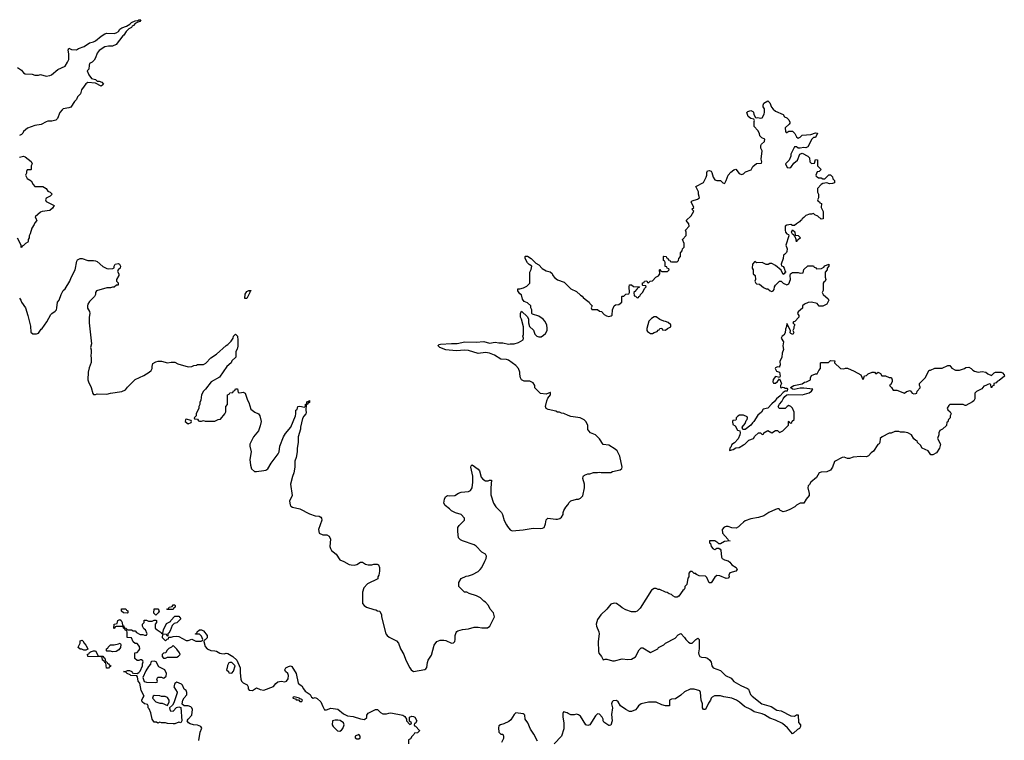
# Model space of a CAD drawing. Header units: inches. Extents: x 2494115 to 2685112, y 774173 to 915163.
# Tile 63 of 215: x 2554211 to 2564605, y 867726 to 875331. Entities that reach past the tile are written whole.
import ezdxf

# ---------------------------------------------------------------- set-up
doc = ezdxf.new("R2010")
doc.units = ezdxf.units.IN
doc.header["$MEASUREMENT"] = 0
for name, color, linetype in [('C5856', 7, 'Continuous'), ('C5857', 7, 'Continuous'), ('C5866', 7, 'Continuous'), ('C5867', 7, 'Continuous')]:
    doc.layers.add(name, color=color, linetype=linetype)

msp = doc.modelspace()

# ---------------------------------------------------------------- linework, layer by layer
at = {"layer": 'C5856', "color": 5}
for points, elevation in [([(2557384, 870000), (2557367, 869950), (2557371, 869911), (2557410, 869895), (2557453, 869893), (2557479, 869879), (2557491, 869850), (2557484, 869770), (2557491, 869750), (2557503, 869730), (2557551, 869690), (2557590, 869631), (2557634, 869614), (2557690, 869581), (2557710, 869576), (2557745, 869575), (2557770, 869581), (2557810, 869605), (2557830, 869605), (2557863, 869583), (2557890, 869577), (2557930, 869579), (2557950, 869586), (2557984, 869584), (2557998, 869578), (2558011, 869551), (2558011, 869510), (2558002, 869470), (2557992, 869450), (2557992, 869430), (2557884, 869376), (2557845, 869335), (2557831, 869289), (2557831, 869170), (2557847, 869147), (2557871, 869131), (2557950, 869105), (2557970, 869102), (2557990, 869092), (2558014, 869090), (2558031, 869051), (2558031, 869030), (2558078, 868850), (2558091, 868830), (2558113, 868813), (2558190, 868775), (2558211, 868750), (2558231, 868691), (2558266, 868630), (2558287, 868570), (2558328, 868490), (2558343, 868470), (2558370, 868451), (2558488, 868472), (2558500, 868480), (2558510, 868494), (2558515, 868545), (2558522, 868570), (2558557, 868623), (2558585, 868730), (2558613, 868767), (2558650, 868781), (2558690, 868783), (2558710, 868779), (2558770, 868751), (2558790, 868756), (2558804, 868770), (2558809, 868791), (2558809, 868831), (2558818, 868862), (2558826, 868874), (2558838, 868882), (2558886, 868894), (2558950, 868903), (2559010, 868919), (2559050, 868919), (2559090, 868911), (2559150, 868911), (2559175, 868930), (2559222, 869030), (2559214, 869070), (2559179, 869110), (2559159, 869150), (2559130, 869182), (2559110, 869195), (2559075, 869230), (2559032, 869252), (2558955, 869275), (2558930, 869288), (2558908, 869288), (2558848, 869348), (2558848, 869392), (2558870, 869434), (2558923, 869457), (2558950, 869461), (2558990, 869476), (2559050, 869506), (2559072, 869528), (2559089, 869550), (2559123, 869617), (2559135, 869645), (2559138, 869670), (2559129, 869689), (2559089, 869710), (2559030, 869775), (2559010, 869789), (2558886, 869830), (2558863, 869843), (2558844, 869864), (2558835, 869930), (2558838, 869970), (2558849, 869991), (2558857, 870000)], 60), ([(2559350, 870000), (2559361, 869981), (2559388, 869948), (2559410, 869938), (2559526, 869946), (2559630, 869966), (2559710, 869961), (2559730, 869965), (2559749, 869971), (2559759, 870000)], 60), ([(2556103, 867723), (2556117, 867810), (2556133, 867853), (2556122, 867870), (2556090, 867886), (2556046, 867890), (2556010, 867899), (2555994, 867910), (2555979, 867930), (2555989, 867950), (2556029, 867990), (2556035, 868050), (2556029, 868069), (2556018, 868078), (2555989, 868089), (2555949, 868089), (2555928, 868108), (2555929, 868130), (2555935, 868150), (2555946, 868174), (2555974, 868206), (2555975, 868230), (2555968, 868250), (2555946, 868266), (2555929, 868309), (2555918, 868318), (2555870, 868338), (2555850, 868326), (2555838, 868290), (2555874, 868234), (2555875, 868225), (2555840, 868120), (2555824, 868096), (2555794, 868070), (2555798, 868038), (2555830, 868034), (2555868, 868072), (2555890, 868078), (2555912, 868072), (2555922, 867930), (2555912, 867910), (2555890, 867918), (2555850, 867898), (2555830, 867898), (2555770, 867902), (2555750, 867909), (2555710, 867909), (2555690, 867918), (2555670, 867908), (2555656, 867916), (2555630, 867918), (2555610, 867949), (2555597, 868017), (2555579, 868059), (2555569, 868070), (2555568, 868088), (2555562, 868102), (2555548, 868108), (2555530, 868109), (2555504, 868130), (2555502, 868150), (2555510, 868174), (2555526, 868190), (2555495, 868250), (2555478, 868330), (2555462, 868350), (2555456, 868396), (2555447, 868407), (2555386, 868410), (2555378, 868418), (2555346, 868430), (2555327, 868447), (2555306, 868450), (2555330, 868452), (2555350, 868462), (2555370, 868462), (2555394, 868450), (2555398, 868438), (2555413, 868433), (2555450, 868432), (2555470, 868442), (2555483, 868457), (2555509, 868510), (2555509, 868531), (2555515, 868555), (2555510, 868566), (2555496, 868576), (2555484, 868576), (2555470, 868568), (2555450, 868568), (2555426, 868590), (2555428, 868650), (2555450, 868654), (2555470, 868674), (2555478, 868690), (2555476, 868716), (2555450, 868746), (2555430, 868746), (2555410, 868766), (2555390, 868806), (2555346, 868810), (2555347, 868867), (2555342, 868882), (2555330, 868886), (2555322, 868902), (2555308, 868908), (2555302, 868922), (2555290, 868926), (2555230, 868926), (2555218, 868922), (2555210, 868906), (2555206, 868910), (2555208, 868950), (2555242, 868958), (2555246, 868990), (2555270, 869002), (2555282, 868990), (2555292, 868970), (2555298, 868938), (2555310, 868934), (2555314, 868914), (2555334, 868910), (2555338, 868898), (2555353, 868893), (2555390, 868892), (2555410, 868882), (2555430, 868882), (2555445, 868865), (2555482, 868842), (2555510, 868842), (2555530, 868834), (2555550, 868834), (2555558, 868850), (2555538, 868890), (2555523, 868903), (2555506, 868930), (2555506, 868950), (2555526, 868970), (2555527, 868993), (2555550, 868992), (2555570, 868982), (2555610, 868982), (2555630, 868994), (2555650, 868994), (2555654, 868990), (2555654, 868970), (2555642, 868950), (2555642, 868910), (2555662, 868890), (2555704, 868864), (2555710, 868854), (2555722, 868858), (2555728, 868890), (2555762, 868958), (2555802, 868978), (2555806, 868990), (2555850, 869034), (2555890, 869034), (2555911, 869009), (2555870, 868966), (2555842, 868958), (2555822, 868938), (2555800, 868880), (2555784, 868856), (2555774, 868850), (2555774, 868826), (2555767, 868827), (2555762, 868842), (2555730, 868846), (2555718, 868842), (2555714, 868810), (2555750, 868774), (2555767, 868793), (2555782, 868798), (2555786, 868814), (2555810, 868814), (2555830, 868822), (2555870, 868825), (2555890, 868822), (2555970, 868778), (2555990, 868778), (2556030, 868794), (2556070, 868772), (2556127, 868773), (2556142, 868778), (2556146, 868790), (2556130, 868826), (2556110, 868846), (2556066, 868846), (2556066, 868850), (2556082, 868858), (2556086, 868870), (2556110, 868891), (2556130, 868891), (2556150, 868882), (2556192, 868830), (2556190, 868806), (2556170, 868786), (2556158, 868782), (2556154, 868770), (2556170, 868714), (2556190, 868692), (2556230, 868672), (2556270, 868671), (2556290, 868665), (2556324, 868644), (2556340, 868640), (2556370, 868638), (2556390, 868645), (2556410, 868641), (2556462, 868610), (2556502, 868570), (2556539, 868490), (2556538, 868438), (2556545, 868370), (2556551, 868351), (2556571, 868331), (2556614, 868310), (2556622, 868290), (2556622, 868270), (2556633, 868253), (2556670, 868252), (2556710, 868278), (2556750, 868261), (2556790, 868256), (2556890, 868292), (2556914, 868326), (2556938, 868342), (2556970, 868351), (2557010, 868342), (2557029, 868351), (2557045, 868375), (2557049, 868410), (2557042, 868430), (2557018, 868450), (2557009, 868470), (2557022, 868490), (2557050, 868506), (2557070, 868511), (2557085, 868505), (2557131, 868431), (2557152, 868330), (2557171, 868311), (2557190, 868302), (2557208, 868268), (2557225, 868245), (2557276, 868210), (2557290, 868182), (2557310, 868171), (2557330, 868176), (2557350, 868166), (2557391, 868131), (2557410, 868082), (2557430, 868047), (2557450, 868046), (2557494, 868066), (2557570, 868055), (2557630, 868004), (2557670, 867984), (2557730, 867976), (2557810, 867951), (2557850, 867946), (2557874, 867966), (2557875, 867990), (2557890, 868011), (2557966, 868050), (2557990, 868051), (2558020, 868020), (2558045, 868005), (2558085, 868005), (2558107, 868013), (2558130, 868014), (2558254, 867990), (2558277, 867977), (2558294, 867950), (2558294, 867930), (2558330, 867894), (2558342, 867898), (2558346, 867910), (2558326, 867926), (2558326, 867970), (2558350, 867982), (2558370, 867978), (2558382, 867970), (2558402, 867930), (2558390, 867906), (2558378, 867902), (2558374, 867890), (2558378, 867878), (2558390, 867874), (2558431, 867830), (2558430, 867826), (2558410, 867806), (2558378, 867802), (2558373, 867787), (2558350, 867766), (2558338, 867742), (2558314, 867730), (2558314, 867690)], 40), ([(2559677, 867717), (2559639, 867790), (2559602, 867842), (2559575, 867910), (2559548, 867950), (2559542, 867990), (2559537, 867997), (2559525, 868005), (2559450, 868016), (2559430, 867999), (2559397, 867943), (2559376, 867924), (2559322, 867898), (2559285, 867890), (2559270, 867879), (2559264, 867856), (2559270, 867812), (2559290, 867791), (2559312, 867790), (2559318, 867770), (2559317, 867743), (2559297, 867703)], 60), ([(2560000, 868010), (2559990, 868015), (2559950, 868026), (2559945, 868010), (2559946, 867970), (2559956, 867910), (2559955, 867845), (2559931, 867769), (2559852, 867690)], 60)]:
    msp.add_lwpolyline(points, dxfattribs=dict(at, elevation=elevation))
at = {"layer": 'C5856', "color": 5, "elevation": 40}
for points in [[(2555350, 869068), (2555306, 869070), (2555286, 869090), (2555287, 869113), (2555333, 869113), (2555338, 869098), (2555352, 869092), (2555354, 869070)], [(2555650, 869046), (2555628, 869068), (2555630, 869114), (2555670, 869114), (2555680, 869100), (2555682, 869090), (2555674, 869070)], [(2555770, 869106), (2555766, 869110), (2555782, 869118), (2555788, 869132), (2555822, 869138), (2555830, 869154), (2555850, 869154), (2555854, 869150), (2555852, 869130), (2555838, 869122), (2555830, 869106)], [(2554890, 868678), (2554867, 868687), (2554850, 868688), (2554830, 868706), (2554828, 868710), (2554848, 868750), (2554850, 868774), (2554870, 868782), (2554877, 868777), (2554891, 868750), (2554911, 868730), (2554932, 868690), (2554930, 868686), (2554910, 868678)], [(2555050, 868614), (2555090, 868614), (2555098, 868598), (2555110, 868594), (2555118, 868558), (2555130, 868554), (2555138, 868538), (2555150, 868534), (2555158, 868518), (2555172, 868512), (2555170, 868506), (2555158, 868502), (2555150, 868486), (2555127, 868487), (2555122, 868542), (2555110, 868546), (2555102, 868562), (2555086, 868570), (2555082, 868602), (2555070, 868606), (2554929, 868609), (2554927, 868633), (2554942, 868638), (2554947, 868653), (2554960, 868660), (2554989, 868671), (2555011, 868671), (2555038, 868618)], [(2555190, 868658), (2555170, 868668), (2555130, 868666), (2555126, 868670), (2555126, 868690), (2555142, 868698), (2555146, 868710), (2555170, 868732), (2555210, 868732), (2555256, 868744), (2555272, 868752), (2555278, 868738), (2555274, 868706), (2555259, 868681), (2555230, 868662)], [(2555830, 868726), (2555814, 868710), (2555785, 868695), (2555765, 868675), (2555753, 868647), (2555730, 868646), (2555714, 868630), (2555714, 868610), (2555730, 868594), (2555750, 868594), (2555770, 868602), (2555870, 868602), (2555888, 868612), (2555906, 868630), (2555898, 868650), (2555870, 868688)], [(2555630, 868562), (2555604, 868556), (2555594, 868550), (2555592, 868528), (2555570, 868506), (2555542, 868458), (2555512, 868390), (2555526, 868346), (2555550, 868338), (2555650, 868334), (2555662, 868338), (2555666, 868350), (2555658, 868370), (2555669, 868391), (2555710, 868391), (2555730, 868382), (2555736, 868384), (2555759, 868401), (2555762, 868430), (2555742, 868470), (2555681, 868501), (2555653, 868553)], [(2556450, 868546), (2556430, 868546), (2556418, 868542), (2556404, 868516), (2556402, 868490), (2556394, 868470), (2556414, 868450), (2556418, 868438), (2556450, 868434), (2556470, 868454), (2556486, 868510)], [(2555630, 868198), (2555622, 868190), (2555614, 868170), (2555650, 868132), (2555690, 868118), (2555717, 868117), (2555770, 868094), (2555788, 868130), (2555788, 868150), (2555770, 868178), (2555748, 868188), (2555710, 868189), (2555690, 868195)], [(2557110, 868186), (2557098, 868182), (2557094, 868170), (2557122, 868162), (2557130, 868154), (2557154, 868154), (2557170, 868134), (2557190, 868134), (2557198, 868150), (2557190, 868158), (2557166, 868166), (2557166, 868170)], [(2557570, 867939), (2557542, 867938), (2557514, 867930), (2557511, 867890), (2557521, 867870), (2557566, 867826), (2557590, 867821), (2557609, 867831), (2557624, 867850), (2557635, 867890), (2557629, 867909), (2557593, 867933)], [(2557790, 867786), (2557754, 867770), (2557754, 867750), (2557770, 867742), (2557790, 867742), (2557806, 867750), (2557806, 867770)]]:
    msp.add_lwpolyline(points, close=True, dxfattribs=at)
at = {"layer": 'C5857', "color": 5, "elevation": 60}
for points in [[(2554190, 874825), (2554230, 874798), (2554252, 874770), (2554270, 874758), (2554343, 874757), (2554370, 874746), (2554410, 874746), (2554430, 874751), (2554490, 874736), (2554530, 874741), (2554548, 874750), (2554615, 874805), (2554690, 874842), (2554717, 874883), (2554729, 874911), (2554729, 874970), (2554724, 875010), (2554729, 875031), (2554758, 875018), (2554810, 875012), (2554833, 875027), (2554893, 875047), (2554950, 875085), (2554990, 875096), (2555012, 875108), (2555070, 875156), (2555110, 875181), (2555130, 875187), (2555210, 875186), (2555229, 875191), (2555253, 875207), (2555270, 875231), (2555290, 875245), (2555339, 875261), (2555375, 875285), (2555390, 875302), (2555430, 875318), (2555459, 875321), (2555470, 875331), (2555491, 875330), (2555482, 875318), (2555482, 875310), (2555457, 875303), (2555431, 875289), (2555411, 875270), (2555397, 875263), (2555390, 875249), (2555365, 875235), (2555335, 875205), (2555311, 875169), (2555299, 875161), (2555230, 875069), (2555190, 875052), (2555148, 875052), (2555110, 875044), (2555050, 875004), (2555030, 874979), (2555012, 874928), (2554998, 874902), (2554977, 874883), (2554950, 874868), (2554944, 874850), (2554942, 874810), (2554922, 874790), (2554942, 874750), (2554971, 874711), (2555010, 874698), (2555030, 874682), (2555050, 874681), (2555078, 874670), (2555095, 874650), (2555090, 874642), (2555070, 874630), (2555010, 874662), (2554930, 874668), (2554910, 874654), (2554891, 874630), (2554865, 874590), (2554854, 874550), (2554822, 874518), (2554811, 874490), (2554790, 874468), (2554751, 874409), (2554730, 874399), (2554671, 874389), (2554660, 874380), (2554636, 874350), (2554611, 874289), (2554592, 874270), (2554550, 874259), (2554510, 874259), (2554490, 874254), (2554437, 874223), (2554370, 874213), (2554295, 874185), (2554252, 874150), (2554245, 874135), (2554230, 874118), (2554210, 874108)], [(2554210, 873881), (2554250, 873891), (2554270, 873885), (2554333, 873833), (2554342, 873810), (2554333, 873787), (2554334, 873750), (2554330, 873746), (2554290, 873746), (2554282, 873730), (2554282, 873710), (2554272, 873690), (2554290, 873654), (2554331, 873631), (2554352, 873590), (2554370, 873572), (2554454, 873570), (2554491, 873551), (2554510, 873522), (2554534, 873510), (2554554, 873490), (2554532, 873468), (2554492, 873448), (2554485, 873430), (2554492, 873412), (2554574, 873370), (2554557, 873343), (2554530, 873318), (2554450, 873308), (2554430, 873298), (2554374, 873250), (2554384, 873224), (2554394, 873210), (2554372, 873188), (2554365, 873170), (2554338, 873130), (2554322, 873070), (2554312, 873050), (2554311, 873029), (2554302, 873010), (2554302, 872990), (2554297, 872983), (2554274, 872970), (2554250, 872946), (2554238, 872942), (2554234, 872930), (2554228, 872928), (2554226, 872950), (2554190, 873026)], [(2560000, 871155), (2559955, 871175), (2559930, 871178), (2559910, 871188), (2559890, 871188), (2559870, 871198), (2559790, 871218), (2559769, 871229), (2559762, 871250), (2559774, 871310), (2559785, 871335), (2559815, 871370), (2559815, 871395), (2559810, 871398), (2559770, 871378), (2559710, 871386), (2559650, 871446), (2559648, 871470), (2559630, 871498), (2559595, 871515), (2559536, 871516), (2559509, 871529), (2559498, 871550), (2559489, 871590), (2559489, 871610), (2559475, 871650), (2559450, 871682), (2559370, 871739), (2559350, 871745), (2559290, 871749), (2559224, 871790), (2559170, 871811), (2559130, 871818), (2559050, 871809), (2558950, 871838), (2558910, 871842), (2558817, 871837), (2558710, 871847), (2558648, 871870), (2558629, 871890), (2558630, 871894), (2558638, 871902), (2558655, 871905), (2558770, 871914), (2558830, 871913), (2558911, 871931), (2559030, 871928), (2559110, 871936), (2559170, 871916), (2559230, 871927), (2559270, 871921), (2559310, 871921), (2559370, 871907), (2559390, 871911), (2559431, 871911), (2559476, 871924), (2559527, 871953), (2559528, 871970), (2559522, 871990), (2559529, 872010), (2559529, 872090), (2559509, 872169), (2559498, 872190), (2559498, 872230), (2559510, 872254), (2559570, 872194), (2559581, 872170), (2559583, 872130), (2559594, 872094), (2559634, 872054), (2559650, 872011), (2559670, 871991), (2559690, 871985), (2559715, 871985), (2559740, 872000), (2559760, 872020), (2559778, 872050), (2559778, 872070), (2559774, 872110), (2559755, 872150), (2559738, 872170), (2559690, 872202), (2559624, 872224), (2559618, 872230), (2559618, 872270), (2559608, 872290), (2559608, 872310), (2559570, 872342), (2559536, 872356), (2559520, 872380), (2559510, 872426), (2559490, 872438), (2559469, 872469), (2559470, 872492), (2559490, 872492), (2559530, 872502), (2559563, 872517), (2559598, 872550), (2559595, 872665), (2559610, 872694), (2559618, 872730), (2559590, 872746), (2559570, 872766), (2559548, 872810), (2559546, 872830), (2559550, 872834), (2559570, 872834), (2559610, 872812), (2559660, 872760), (2559690, 872742), (2559726, 872706), (2559770, 872682), (2559812, 872670), (2559831, 872651), (2559838, 872630), (2559858, 872610), (2559890, 872587), (2559959, 872559), (2560000, 872520)], [(2554210, 872392), (2554225, 872370), (2554231, 872351), (2554271, 872290), (2554299, 872210), (2554324, 872096), (2554330, 872034), (2554350, 872014), (2554390, 872014), (2554410, 872022), (2554437, 872063), (2554450, 872072), (2554498, 872142), (2554540, 872220), (2554550, 872231), (2554587, 872253), (2554599, 872270), (2554605, 872290), (2554609, 872351), (2554629, 872371), (2554649, 872430), (2554670, 872472), (2554690, 872492), (2554742, 872570), (2554755, 872610), (2554798, 872690), (2554816, 872784), (2554823, 872797), (2554848, 872812), (2554870, 872812), (2554930, 872791), (2554990, 872791), (2555010, 872786), (2555030, 872778), (2555090, 872726), (2555130, 872705), (2555150, 872702), (2555196, 872704), (2555207, 872713), (2555208, 872730), (2555218, 872750), (2555250, 872759), (2555265, 872750), (2555276, 872730), (2555271, 872710), (2555252, 872690), (2555245, 872675), (2555258, 872650), (2555258, 872630), (2555232, 872590), (2555234, 872570), (2555252, 872552), (2555252, 872530), (2555232, 872528), (2555210, 872509), (2555190, 872509), (2555170, 872502), (2555130, 872502), (2555022, 872470), (2555011, 872450), (2555011, 872429), (2555002, 872410), (2554950, 872358), (2554931, 872330), (2554926, 872310), (2554928, 872288), (2554947, 872250), (2554951, 872230), (2554943, 872190), (2554944, 872130), (2554971, 871910), (2554958, 871870), (2554966, 871846), (2554967, 871810), (2554961, 871790), (2554967, 871750), (2554967, 871713), (2554944, 871656), (2554935, 871610), (2554931, 871530), (2554936, 871510), (2554966, 871450), (2554984, 871384), (2554990, 871374), (2555010, 871374), (2555030, 871382), (2555130, 871378), (2555169, 871391), (2555290, 871406), (2555330, 871425), (2555350, 871452), (2555430, 871532), (2555523, 871577), (2555578, 871610), (2555598, 871630), (2555608, 871650), (2555609, 871671), (2555618, 871702), (2555650, 871721), (2555674, 871726), (2555710, 871727), (2555770, 871711), (2555810, 871718), (2555850, 871718), (2555880, 871700), (2555990, 871666), (2556030, 871672), (2556050, 871682), (2556076, 871684), (2556090, 871692), (2556150, 871692), (2556175, 871705), (2556230, 871762), (2556290, 871802), (2556390, 871891), (2556410, 871902), (2556443, 871937), (2556464, 871970), (2556470, 871992), (2556490, 872012), (2556510, 871992), (2556515, 871950), (2556514, 871886), (2556506, 871854), (2556492, 871830), (2556492, 871770), (2556452, 871730), (2556442, 871710), (2556398, 871670), (2556322, 871558), (2556231, 871509), (2556171, 871430), (2556151, 871410), (2556131, 871370), (2556124, 871316), (2556112, 871290), (2556112, 871268), (2556102, 871250), (2556102, 871230), (2556074, 871170), (2556074, 871150), (2556054, 871130), (2556058, 871118), (2556090, 871114), (2556098, 871098), (2556110, 871094), (2556130, 871094), (2556150, 871102), (2556170, 871094), (2556270, 871094), (2556308, 871112), (2556330, 871114), (2556378, 871170), (2556387, 871193), (2556388, 871250), (2556406, 871270), (2556406, 871370), (2556422, 871378), (2556430, 871394), (2556462, 871398), (2556467, 871413), (2556482, 871418), (2556490, 871434), (2556510, 871434), (2556518, 871398), (2556534, 871394), (2556570, 871401), (2556590, 871391), (2556615, 871315), (2556631, 871290), (2556650, 871222), (2556692, 871190), (2556732, 871170), (2556745, 871150), (2556759, 871090), (2556750, 871046), (2556731, 870990), (2556678, 870930), (2556641, 870850), (2556639, 870830), (2556654, 870770), (2556641, 870690), (2556646, 870630), (2556658, 870590), (2556690, 870563), (2556710, 870561), (2556790, 870573), (2556810, 870577), (2556831, 870589), (2556865, 870650), (2556941, 870750), (2556949, 870770), (2556959, 870830), (2556997, 870930), (2557016, 870964), (2557073, 871030), (2557122, 871150), (2557128, 871170), (2557128, 871210), (2557142, 871218), (2557148, 871250), (2557170, 871251), (2557218, 871242), (2557228, 871252), (2557230, 871272), (2557242, 871278), (2557242, 871290), (2557250, 871302), (2557258, 871302), (2557272, 871312), (2557270, 871289), (2557258, 871282), (2557250, 871268), (2557234, 871266), (2557231, 871210), (2557236, 871184), (2557232, 871170), (2557210, 871148), (2557198, 871122), (2557176, 871030), (2557176, 871010), (2557151, 870930), (2557151, 870870), (2557139, 870810), (2557141, 870770), (2557130, 870710), (2557115, 870670), (2557115, 870610), (2557106, 870550), (2557091, 870509), (2557071, 870430), (2557086, 870310), (2557061, 870250), (2557065, 870210), (2557075, 870195), (2557090, 870186), (2557170, 870167), (2557270, 870116), (2557330, 870096), (2557374, 870090), (2557390, 870082), (2557398, 870070), (2557401, 870050), (2557384, 870000)], [(2558857, 870000), (2558906, 870050), (2558906, 870070), (2558870, 870108), (2558810, 870128), (2558770, 870148), (2558748, 870170), (2558702, 870202), (2558689, 870229), (2558694, 870270), (2558706, 870294), (2558728, 870310), (2558750, 870307), (2558806, 870310), (2558845, 870335), (2558870, 870345), (2558950, 870351), (2558970, 870362), (2558989, 870390), (2558996, 870450), (2558995, 870515), (2558975, 870610), (2558978, 870622), (2558987, 870633), (2559050, 870587), (2559064, 870570), (2559083, 870503), (2559100, 870480), (2559130, 870464), (2559157, 870463), (2559171, 870471), (2559192, 870470), (2559185, 870390), (2559185, 870315), (2559211, 870230), (2559238, 870190), (2559296, 870130), (2559307, 870107), (2559324, 870044), (2559350, 870000)], [(2559759, 870000), (2559762, 870010), (2559769, 870051), (2559786, 870070), (2559870, 870058), (2559890, 870058), (2559914, 870066), (2559930, 870082), (2559949, 870110), (2559949, 870130), (2559955, 870150), (2559975, 870185), (2559998, 870210), (2560000, 870214)]]:
    msp.add_lwpolyline(points, dxfattribs=at)
for points in [[(2556610, 872388), (2556589, 872390), (2556590, 872434), (2556610, 872462), (2556630, 872474), (2556650, 872474), (2556652, 872470), (2556642, 872458), (2556642, 872450)], [(2555970, 871115), (2555962, 871110), (2555958, 871090), (2555990, 871065), (2556022, 871078), (2556026, 871090), (2556022, 871102)]]:
    msp.add_lwpolyline(points, close=True, dxfattribs=at)
at = {"layer": 'C5866', "color": 5, "elevation": 60}
msp.add_lwpolyline([(2561820, 870000), (2561800, 869980), (2561774, 869966), (2561730, 869969), (2561690, 869981), (2561670, 869981), (2561646, 869974), (2561627, 869950), (2561631, 869910), (2561685, 869850), (2561690, 869834), (2561712, 869830), (2561650, 869822), (2561610, 869798), (2561590, 869798), (2561582, 869810), (2561550, 869832), (2561494, 869830), (2561494, 869810), (2561502, 869802), (2561511, 869770), (2561530, 869745), (2561550, 869738), (2561570, 869752), (2561590, 869754), (2561604, 869744), (2561611, 869731), (2561620, 869660), (2561625, 869645), (2561651, 869631), (2561690, 869618), (2561707, 869607), (2561730, 869578), (2561776, 869550), (2561785, 869530), (2561771, 869510), (2561707, 869493), (2561698, 869470), (2561702, 869450), (2561690, 869438), (2561670, 869435), (2561602, 869462), (2561570, 869464), (2561550, 869449), (2561510, 869388), (2561490, 869388), (2561463, 869443), (2561450, 869458), (2561383, 869463), (2561356, 869476), (2561350, 869486), (2561330, 869486), (2561310, 869506), (2561290, 869506), (2561274, 869490), (2561274, 869450), (2561264, 869436), (2561252, 869370), (2561234, 869350), (2561232, 869330), (2561224, 869316), (2561210, 869306), (2561170, 869248), (2561150, 869238), (2561130, 869238), (2561106, 869250), (2561090, 869266), (2561066, 869270), (2561047, 869287), (2561028, 869288), (2560970, 869318), (2560950, 869318), (2560930, 869328), (2560910, 869328), (2560882, 869310), (2560760, 869120), (2560731, 869089), (2560710, 869082), (2560670, 869082), (2560610, 869102), (2560570, 869122), (2560550, 869142), (2560510, 869169), (2560486, 869174), (2560450, 869162), (2560410, 869109), (2560346, 869050), (2560310, 869002), (2560295, 868950), (2560299, 868930), (2560325, 868870), (2560328, 868850), (2560316, 868770), (2560322, 868662), (2560326, 868646), (2560354, 868610), (2560370, 868574), (2560390, 868582), (2560410, 868582), (2560470, 868563), (2560490, 868563), (2560570, 868584), (2560630, 868579), (2560670, 868581), (2560710, 868605), (2560750, 868682), (2560770, 868702), (2560790, 868702), (2560870, 868652), (2560946, 868690), (2560956, 868704), (2561010, 868732), (2561030, 868752), (2561130, 868802), (2561163, 868837), (2561190, 868852), (2561230, 868812), (2561242, 868790), (2561270, 868762), (2561290, 868752), (2561310, 868752), (2561349, 868791), (2561370, 868802), (2561382, 868790), (2561383, 868690), (2561376, 868650), (2561379, 868630), (2561390, 868611), (2561410, 868603), (2561450, 868599), (2561471, 868591), (2561498, 868570), (2561511, 868551), (2561518, 868510), (2561531, 868491), (2561610, 868462), (2561661, 868410), (2561720, 868380), (2561750, 868347), (2561823, 868303), (2561894, 868274), (2561904, 868264), (2561927, 868210), (2561943, 868190), (2562045, 868110), (2562143, 868083), (2562203, 868043), (2562250, 868038), (2562350, 867985), (2562390, 867982), (2562410, 867994), (2562430, 867994), (2562432, 867912), (2562454, 867890), (2562454, 867870), (2562442, 867850), (2562421, 867839), (2562380, 867800), (2562370, 867795), (2562317, 867857), (2562262, 867902), (2562190, 867939), (2562130, 867958), (2562074, 867994), (2562050, 868005), (2561965, 868025), (2561930, 868052), (2561861, 868081), (2561810, 868129), (2561779, 868150), (2561728, 868170), (2561643, 868183), (2561610, 868194), (2561544, 868196), (2561520, 868180), (2561512, 868170), (2561505, 868150), (2561482, 868118), (2561451, 868050), (2561430, 868049), (2561418, 868070), (2561418, 868110), (2561404, 868150), (2561399, 868230), (2561390, 868248), (2561330, 868264), (2561290, 868265), (2561230, 868237), (2561190, 868202), (2561135, 868165), (2561090, 868161), (2561071, 868150), (2561070, 868088), (2561030, 868088), (2560990, 868099), (2560930, 868129), (2560850, 868129), (2560770, 868109), (2560742, 868090), (2560730, 868068), (2560710, 868048), (2560671, 868029), (2560650, 868029), (2560610, 868049), (2560555, 868090), (2560530, 868133), (2560510, 868145), (2560477, 868143), (2560464, 868130), (2560459, 868110), (2560468, 868070), (2560458, 867998), (2560465, 867930), (2560450, 867886), (2560438, 867882), (2560430, 867882), (2560378, 867918), (2560369, 867930), (2560369, 867950), (2560361, 867970), (2560330, 868003), (2560310, 868004), (2560290, 867984), (2560231, 867889), (2560210, 867882), (2560189, 867889), (2560130, 867982), (2560110, 867995), (2560090, 868002), (2560065, 867995), (2560030, 867995), (2560000, 868010)], dxfattribs=at)
at = {"layer": 'C5867', "color": 5, "elevation": 60}
for points in [[(2560000, 872520), (2560030, 872492), (2560090, 872462), (2560130, 872422), (2560150, 872412), (2560158, 872398), (2560180, 872380), (2560222, 872350), (2560230, 872334), (2560254, 872310), (2560242, 872290), (2560250, 872274), (2560310, 872274), (2560330, 872254), (2560354, 872250), (2560380, 872220), (2560404, 872204), (2560430, 872198), (2560456, 872204), (2560467, 872213), (2560468, 872270), (2560486, 872310), (2560500, 872320), (2560536, 872324), (2560566, 872350), (2560566, 872410), (2560570, 872414), (2560590, 872414), (2560610, 872434), (2560642, 872438), (2560647, 872453), (2560646, 872510), (2560650, 872534), (2560670, 872534), (2560690, 872514), (2560753, 872513), (2560750, 872506), (2560738, 872502), (2560730, 872486), (2560718, 872482), (2560714, 872470), (2560694, 872450), (2560698, 872418), (2560710, 872414), (2560730, 872394), (2560742, 872398), (2560746, 872410), (2560762, 872418), (2560766, 872430), (2560790, 872454), (2560807, 872493), (2560826, 872510), (2560822, 872522), (2560790, 872526), (2560786, 872530), (2560787, 872553), (2560802, 872558), (2560807, 872573), (2560830, 872574), (2560838, 872558), (2560850, 872554), (2560867, 872573), (2560890, 872574), (2560927, 872613), (2560954, 872626), (2560968, 872650), (2560966, 872690), (2560970, 872694), (2560978, 872678), (2560990, 872674), (2561050, 872674), (2561066, 872690), (2561062, 872702), (2561047, 872707), (2561042, 872722), (2561026, 872726), (2561026, 872770), (2561022, 872782), (2561006, 872790), (2561006, 872830), (2561010, 872834), (2561034, 872830), (2561038, 872818), (2561053, 872813), (2561058, 872798), (2561073, 872793), (2561078, 872778), (2561090, 872774), (2561150, 872774), (2561166, 872790), (2561168, 872812), (2561186, 872830), (2561186, 872870), (2561206, 872890), (2561208, 872912), (2561226, 872930), (2561226, 872970), (2561208, 873010), (2561247, 873053), (2561247, 873087), (2561238, 873110), (2561278, 873150), (2561276, 873176), (2561246, 873210), (2561300, 873260), (2561326, 873310), (2561308, 873330), (2561328, 873350), (2561298, 873410), (2561310, 873418), (2561365, 873435), (2561388, 873450), (2561375, 873490), (2561375, 873515), (2561348, 873572), (2561428, 873612), (2561459, 873670), (2561464, 873690), (2561463, 873717), (2561470, 873734), (2561490, 873738), (2561511, 873731), (2561519, 873719), (2561531, 873670), (2561550, 873642), (2561570, 873632), (2561610, 873632), (2561634, 873610), (2561650, 873602), (2561655, 873605), (2561670, 873634), (2561689, 873691), (2561718, 873722), (2561750, 873745), (2561770, 873752), (2561807, 873707), (2561830, 873698), (2561850, 873705), (2561874, 873726), (2561934, 873746), (2561950, 873782), (2561990, 873812), (2562042, 873818), (2562046, 873830), (2562038, 873858), (2562048, 873948), (2562036, 873976), (2562036, 874004), (2562043, 874017), (2562074, 874046), (2562078, 874070), (2562045, 874085), (2562025, 874105), (2562019, 874130), (2562002, 874162), (2561965, 874205), (2561963, 874257), (2561967, 874267), (2561962, 874282), (2561930, 874288), (2561902, 874310), (2561888, 874350), (2561898, 874362), (2561930, 874371), (2561950, 874362), (2561956, 874356), (2561962, 874330), (2561978, 874298), (2561990, 874294), (2562002, 874298), (2562030, 874292), (2562050, 874294), (2562070, 874334), (2562075, 874355), (2562075, 874390), (2562058, 874410), (2562058, 874430), (2562068, 874450), (2562110, 874474), (2562130, 874452), (2562147, 874407), (2562165, 874385), (2562190, 874366), (2562270, 874332), (2562285, 874305), (2562310, 874294), (2562330, 874274), (2562342, 874250), (2562340, 874240), (2562333, 874227), (2562292, 874190), (2562294, 874150), (2562302, 874142), (2562310, 874142), (2562330, 874154), (2562370, 874154), (2562392, 874130), (2562410, 874094), (2562430, 874082), (2562450, 874092), (2562470, 874111), (2562562, 874118), (2562610, 874138), (2562633, 874133), (2562610, 874088), (2562590, 874088), (2562572, 874070), (2562532, 873988), (2562510, 873978), (2562490, 873982), (2562450, 873975), (2562430, 873975), (2562410, 873988), (2562390, 873988), (2562352, 873910), (2562351, 873890), (2562332, 873848), (2562294, 873810), (2562314, 873770), (2562334, 873766), (2562350, 873772), (2562360, 873780), (2562383, 873817), (2562422, 873850), (2562446, 873910), (2562470, 873922), (2562532, 873892), (2562550, 873874), (2562552, 873830), (2562570, 873812), (2562602, 873818), (2562610, 873854), (2562633, 873853), (2562632, 873790), (2562672, 873750), (2562652, 873728), (2562630, 873726), (2562614, 873690), (2562618, 873678), (2562630, 873674), (2562642, 873662), (2562670, 873662), (2562690, 873652), (2562710, 873652), (2562753, 873693), (2562770, 873694), (2562790, 873674), (2562794, 873650), (2562812, 873632), (2562812, 873610), (2562790, 873602), (2562758, 873598), (2562730, 873608), (2562690, 873602), (2562672, 873590), (2562634, 873550), (2562632, 873510), (2562642, 873490), (2562642, 873450), (2562634, 873430), (2562638, 873418), (2562654, 873410), (2562658, 873398), (2562674, 873390), (2562672, 873350), (2562693, 873307), (2562692, 873228), (2562670, 873226), (2562638, 873258), (2562606, 873270), (2562590, 873286), (2562570, 873278), (2562550, 873279), (2562510, 873264), (2562490, 873242), (2562472, 873230), (2562465, 873215), (2562454, 873210), (2562444, 873196), (2562410, 873178), (2562390, 873158), (2562370, 873158), (2562350, 873168), (2562310, 873162), (2562292, 873150), (2562291, 873110), (2562296, 873090), (2562310, 873071), (2562325, 873065), (2562331, 873050), (2562298, 872950), (2562313, 872913), (2562310, 872886), (2562306, 872874), (2562286, 872854), (2562273, 872847), (2562271, 872810), (2562251, 872750), (2562252, 872732), (2562270, 872725), (2562281, 872710), (2562290, 872674), (2562298, 872662), (2562290, 872666), (2562282, 872650), (2562270, 872642), (2562250, 872688), (2562190, 872738), (2562150, 872758), (2562130, 872758), (2562112, 872748), (2562090, 872746), (2562050, 872768), (2561990, 872766), (2561970, 872778), (2561945, 872750), (2561942, 872710), (2561954, 872690), (2561954, 872650), (2561974, 872630), (2561978, 872590), (2561972, 872570), (2561982, 872550), (2561990, 872542), (2562020, 872540), (2562064, 872504), (2562090, 872492), (2562110, 872492), (2562134, 872470), (2562150, 872462), (2562166, 872470), (2562176, 872484), (2562178, 872510), (2562188, 872530), (2562230, 872572), (2562250, 872571), (2562271, 872550), (2562310, 872531), (2562330, 872542), (2562349, 872590), (2562344, 872630), (2562349, 872650), (2562370, 872662), (2562430, 872662), (2562450, 872654), (2562482, 872658), (2562490, 872694), (2562530, 872734), (2562590, 872734), (2562598, 872718), (2562610, 872714), (2562622, 872702), (2562675, 872705), (2562700, 872720), (2562710, 872732), (2562752, 872752), (2562754, 872730), (2562734, 872710), (2562734, 872690), (2562713, 872667), (2562713, 872613), (2562722, 872590), (2562714, 872570), (2562698, 872562), (2562694, 872550), (2562693, 872473), (2562682, 872450), (2562692, 872430), (2562744, 872384), (2562752, 872370), (2562731, 872329), (2562690, 872309), (2562650, 872309), (2562630, 872335), (2562570, 872348), (2562533, 872347), (2562494, 872330), (2562474, 872310), (2562473, 872287), (2562430, 872246), (2562422, 872230), (2562434, 872210), (2562434, 872190), (2562393, 872147), (2562378, 872142), (2562374, 872130), (2562394, 872110), (2562382, 872090), (2562382, 872070), (2562374, 872050), (2562382, 872030), (2562372, 872008), (2562350, 872018), (2562346, 872026), (2562348, 872050), (2562310, 872126), (2562307, 872093), (2562295, 872065), (2562293, 872027), (2562278, 872002), (2562259, 871990), (2562251, 871970), (2562275, 871930), (2562268, 871890), (2562273, 871850), (2562260, 871810), (2562258, 871770), (2562235, 871725), (2562238, 871690), (2562233, 871670), (2562230, 871664), (2562210, 871668), (2562190, 871658), (2562185, 871650), (2562200, 871620), (2562230, 871610), (2562238, 871570), (2562230, 871554), (2562190, 871566), (2562166, 871534), (2562162, 871510), (2562170, 871494), (2562190, 871494), (2562210, 871512), (2562230, 871542), (2562252, 871490), (2562243, 871470), (2562242, 871450), (2562250, 871447), (2562266, 871454), (2562282, 871450), (2562290, 871442), (2562310, 871442), (2562316, 871430), (2562311, 871410), (2562290, 871409), (2562270, 871398), (2562240, 871360), (2562201, 871330), (2562180, 871300), (2562150, 871275), (2562110, 871230), (2562060, 871220), (2562041, 871190), (2562003, 871157), (2561962, 871090), (2561945, 871075), (2561930, 871052), (2561870, 871007), (2561846, 871006), (2561839, 871030), (2561869, 871070), (2561880, 871100), (2561889, 871110), (2561895, 871130), (2561890, 871138), (2561850, 871158), (2561810, 871158), (2561792, 871148), (2561774, 871130), (2561774, 871110), (2561770, 871106), (2561738, 871102), (2561734, 871090), (2561738, 871058), (2561764, 871044), (2561790, 870998), (2561812, 870990), (2561817, 870970), (2561814, 870950), (2561794, 870906), (2561756, 870864), (2561730, 870849), (2561719, 870821), (2561709, 870810), (2561705, 870785), (2561744, 870796), (2561770, 870811), (2561805, 870815), (2561850, 870845), (2561866, 870850), (2561908, 870892), (2561958, 870910), (2561970, 870934), (2562010, 870972), (2562032, 870972), (2562050, 870954), (2562062, 870958), (2562068, 870972), (2562110, 870994), (2562150, 870972), (2562190, 870994), (2562210, 870994), (2562230, 870974), (2562266, 870990), (2562326, 871050), (2562326, 871090), (2562330, 871094), (2562338, 871078), (2562350, 871074), (2562362, 871078), (2562367, 871093), (2562386, 871110), (2562388, 871190), (2562368, 871230), (2562350, 871248), (2562330, 871258), (2562314, 871250), (2562290, 871226), (2562228, 871228), (2562218, 871250), (2562230, 871272), (2562258, 871302), (2562269, 871331), (2562287, 871353), (2562310, 871370), (2562330, 871375), (2562470, 871371), (2562546, 871394), (2562569, 871410), (2562582, 871430), (2562490, 871442), (2562450, 871443), (2562388, 871428), (2562368, 871430), (2562349, 871450), (2562382, 871470), (2562470, 871486), (2562494, 871506), (2562518, 871510), (2562558, 871530), (2562558, 871550), (2562570, 871574), (2562610, 871594), (2562630, 871594), (2562646, 871630), (2562666, 871650), (2562666, 871710), (2562670, 871714), (2562750, 871714), (2562770, 871734), (2562810, 871732), (2562814, 871730), (2562812, 871710), (2562874, 871650), (2562910, 871645), (2562930, 871652), (2562950, 871652), (2563021, 871621), (2563090, 871582), (2563110, 871534), (2563118, 871542), (2563129, 871571), (2563150, 871576), (2563167, 871593), (2563211, 871611), (2563234, 871610), (2563250, 871594), (2563272, 871612), (2563297, 871597), (2563313, 871573), (2563350, 871572), (2563390, 871554), (2563410, 871554), (2563414, 871550), (2563422, 871530), (2563422, 871510), (2563404, 871476), (2563394, 871470), (2563414, 871450), (2563430, 871422), (2563470, 871422), (2563550, 871391), (2563574, 871406), (2563610, 871418), (2563632, 871390), (2563650, 871383), (2563670, 871384), (2563682, 871390), (2563686, 871410), (2563716, 871444), (2563716, 871456), (2563708, 871470), (2563708, 871490), (2563769, 871551), (2563810, 871632), (2563827, 871633), (2563870, 871652), (2563950, 871654), (2564010, 871682), (2564030, 871682), (2564052, 871652), (2564090, 871632), (2564130, 871632), (2564186, 871650), (2564200, 871660), (2564230, 871662), (2564254, 871650), (2564272, 871632), (2564290, 871622), (2564330, 871611), (2564370, 871618), (2564410, 871611), (2564430, 871592), (2564470, 871574), (2564496, 871604), (2564510, 871612), (2564570, 871612), (2564584, 871604), (2564602, 871582), (2564605, 871570), (2564550, 871524), (2564528, 871512), (2564520, 871500), (2564494, 871490), (2564494, 871470), (2564478, 871462), (2564472, 871448), (2564466, 871450), (2564462, 871482), (2564450, 871486), (2564430, 871482), (2564411, 871469), (2564390, 871462), (2564366, 871434), (2564310, 871408), (2564292, 871390), (2564292, 871330), (2564282, 871310), (2564270, 871298), (2564200, 871260), (2564190, 871258), (2564170, 871268), (2564030, 871268), (2564020, 871260), (2564002, 871230), (2564010, 871214), (2564032, 871192), (2564042, 871170), (2564032, 871150), (2564032, 871130), (2564014, 871110), (2564010, 871086), (2563998, 871082), (2563993, 871047), (2563954, 871010), (2563925, 870995), (2563912, 870970), (2563912, 870950), (2563898, 870910), (2563931, 870850), (2563921, 870810), (2563890, 870758), (2563850, 870738), (2563830, 870738), (2563800, 870780), (2563738, 870810), (2563720, 870840), (2563688, 870870), (2563686, 870886), (2563670, 870888), (2563649, 870909), (2563626, 870950), (2563586, 870970), (2563550, 870978), (2563510, 870978), (2563490, 870986), (2563450, 870986), (2563412, 870968), (2563390, 870968), (2563314, 870930), (2563294, 870910), (2563292, 870870), (2563284, 870856), (2563270, 870848), (2563224, 870776), (2563200, 870760), (2563170, 870728), (2563150, 870718), (2563090, 870722), (2563010, 870715), (2562970, 870698), (2562950, 870698), (2562914, 870714), (2562894, 870710), (2562812, 870668), (2562791, 870610), (2562770, 870578), (2562730, 870558), (2562670, 870555), (2562650, 870548), (2562622, 870498), (2562562, 870450), (2562550, 870426), (2562534, 870410), (2562532, 870390), (2562545, 870330), (2562545, 870310), (2562512, 870270), (2562490, 870228), (2562450, 870228), (2562410, 870208), (2562392, 870190), (2562340, 870160), (2562297, 870143), (2562270, 870138), (2562236, 870156), (2562227, 870167), (2562210, 870168), (2562190, 870162), (2562118, 870130), (2562066, 870094), (2562010, 870077), (2561930, 870063), (2561870, 870041), (2561850, 870029), (2561820, 870000)], [(2560000, 870214), (2560009, 870231), (2560030, 870252), (2560090, 870271), (2560110, 870272), (2560130, 870282), (2560154, 870306), (2560175, 870390), (2560174, 870430), (2560155, 870490), (2560158, 870510), (2560163, 870517), (2560175, 870525), (2560210, 870538), (2560230, 870538), (2560270, 870551), (2560310, 870551), (2560330, 870556), (2560350, 870551), (2560450, 870551), (2560470, 870561), (2560550, 870581), (2560566, 870594), (2560572, 870610), (2560546, 870726), (2560519, 870779), (2560498, 870798), (2560430, 870839), (2560369, 870849), (2560330, 870908), (2560290, 870948), (2560238, 870970), (2560218, 870990), (2560210, 871006), (2560208, 871050), (2560188, 871090), (2560170, 871108), (2560128, 871128), (2560030, 871142), (2560000, 871155)]]:
    msp.add_lwpolyline(points, dxfattribs=at)
for points in [[(2562410, 872986), (2562408, 873010), (2562398, 873038), (2562386, 873050), (2562382, 873062), (2562370, 873066), (2562358, 873090), (2562370, 873112), (2562392, 873092), (2562398, 873058), (2562430, 873054), (2562454, 873030), (2562430, 873006), (2562418, 873002)], [(2560930, 872195), (2560910, 872195), (2560882, 872178), (2560851, 872150), (2560831, 872070), (2560832, 872050), (2560840, 872040), (2560870, 872018), (2560890, 872018), (2560909, 872031), (2560939, 872041), (2560950, 872054), (2560962, 872058), (2560970, 872072), (2560990, 872074), (2560998, 872058), (2561030, 872054), (2561048, 872072), (2561086, 872090), (2561086, 872110), (2561056, 872136), (2561027, 872147), (2561010, 872148), (2560970, 872168)]]:
    msp.add_lwpolyline(points, close=True, dxfattribs=at)

doc.saveas('drawing.dxf')
